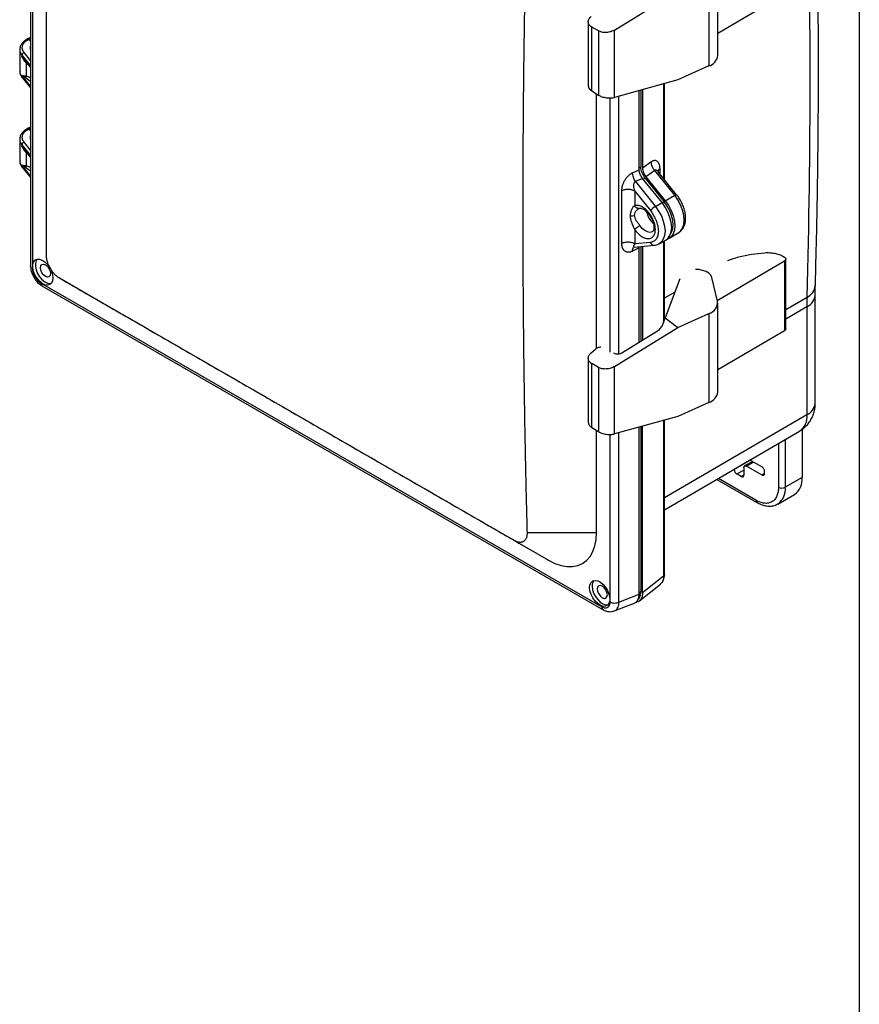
# Model space of a CAD drawing. Header units: inches. Extents: x 1.1 to 48.4, y 1.1 to 37.1.
# Tile 20 of 22: x 36.9 to 48.4, y 13.7 to 27.1. Entities that reach past the tile are written whole.
import ezdxf

# ---------------------------------------------------------------- set-up
doc = ezdxf.new("R2010")
doc.units = ezdxf.units.IN
doc.header["$LTSCALE"] = 4.5
doc.header["$MEASUREMENT"] = 0
doc.layers.add('TEXT', color=140, linetype='Continuous', lineweight=25)

msp = doc.modelspace()

# ---------------------------------------------------------------- linework, layer by layer
for p, q in [((37.062, 34.228), (37.062, 23.748)), ((46.443, 26.622), (46.443, 27.837)), ((46.322, 27.694), (46.322, 26.479)), ((45.034, 26.97), (45.897, 27.504)), ((47.353, 27.458), (46.443, 26.923)), ((44.675, 27.081), (44.675, 26.199)), ((44.815, 26.957), (44.722, 27.01)), ((44.722, 26.138), (44.722, 27.01)), ((44.815, 26.957), (44.815, 26.081)), ((45.034, 26.05), (45.034, 26.97)), ((37.029, 26.842), (37.062, 26.854)), ((37.029, 26.842), (37.062, 26.823)), ((36.915, 26.704), (36.915, 26.403)), ((36.943, 26.626), (36.943, 26.609)), ((36.943, 26.626), (37.062, 26.479)), ((37.062, 26.554), (36.975, 26.663)), ((36.943, 26.609), (37.062, 26.464)), ((36.943, 26.609), (36.984, 26.555)), ((36.982, 26.553), (37.062, 26.456)), ((37.003, 26.521), (37.003, 26.341)), ((37.023, 26.503), (37.003, 26.521)), ((46.322, 26.479), (45.897, 26.289)), ((36.943, 26.333), (36.943, 26.35)), ((37.062, 26.203), (36.943, 26.35)), ((37.062, 26.188), (36.943, 26.333)), ((36.948, 26.32), (37.062, 26.18)), ((37.062, 26.269), (37, 26.313)), ((45.897, 26.289), (45.034, 26.05)), ((45.701, 26.235), (45.701, 24.946)), ((45.716, 24.927), (45.716, 26.239)), ((37.274, 26.188), (37.28, 26.185)), ((44.722, 26.138), (44.815, 26.081)), ((44.787, 22.622), (44.787, 26.098)), ((45.371, 25.062), (45.371, 26.143)), ((45.394, 26.15), (45.394, 25.096)), ((45.417, 26.156), (45.417, 25.083)), ((37.029, 25.617), (37.062, 25.629)), ((37.029, 25.617), (37.062, 25.598)), ((36.915, 25.479), (36.915, 25.179)), ((37.062, 25.33), (36.975, 25.438)), ((36.943, 25.401), (36.943, 25.384)), ((36.943, 25.401), (37.062, 25.254)), ((36.943, 25.384), (37.062, 25.239)), ((36.943, 25.384), (36.984, 25.33)), ((36.982, 25.329), (37.062, 25.231)), ((37.003, 25.296), (37.003, 25.116)), ((37.023, 25.278), (37.003, 25.296)), ((45.531, 25.166), (45.417, 25.083)), ((36.943, 25.108), (36.943, 25.126)), ((37.062, 24.978), (36.943, 25.126)), ((37.062, 24.964), (36.943, 25.108)), ((36.948, 25.095), (37.062, 24.956)), ((37.062, 25.044), (37, 25.088)), ((45.281, 25.021), (45.371, 25.062)), ((45.394, 25.096), (45.371, 25.082)), ((45.583, 25.051), (45.463, 24.964)), ((45.855, 24.713), (45.583, 25.051)), ((45.629, 25.035), (45.626, 25.037)), ((45.882, 24.721), (45.63, 25.035)), ((45.655, 25.003), (45.655, 25.075)), ((37.274, 24.963), (37.28, 24.96)), ((45.417, 24.943), (45.32, 24.9)), ((45.32, 24.9), (45.592, 24.561)), ((45.682, 24.614), (45.417, 24.943)), ((45.425, 24.933), (45.452, 24.948)), ((45.452, 24.948), (45.713, 24.623)), ((45.463, 24.964), (45.724, 24.639)), ((45.133, 24.054), (45.133, 24.774)), ((45.309, 24.77), (45.309, 24.572)), ((45.309, 24.77), (45.523, 24.503)), ((45.592, 24.561), (45.682, 24.614)), ((45.713, 24.623), (45.686, 24.608)), ((45.724, 24.639), (45.855, 24.713)), ((45.363, 24.531), (45.369, 24.535)), ((45.363, 24.531), (45.369, 24.534)), ((45.309, 24.247), (45.309, 24.05)), ((45.782, 24.127), (45.912, 24.206)), ((45.912, 24.206), (45.916, 24.209)), ((45.644, 24.051), (45.734, 24.101)), ((45.701, 24.083), (45.701, 22.969)), ((45.716, 23.017), (45.716, 24.091)), ((45.371, 23.996), (45.281, 23.95)), ((45.304, 24.006), (45.575, 24.031)), ((45.523, 24.069), (45.309, 24.05)), ((45.371, 23.996), (45.373, 24.013)), ((45.371, 22.708), (45.371, 23.996)), ((45.394, 24.014), (45.394, 22.723)), ((45.417, 24.016), (45.417, 22.737)), ((45.644, 24.051), (45.64, 24.049)), ((46.437, 23.278), (47.353, 23.816)), ((47.332, 23.88), (47.352, 23.869)), ((47.353, 23.816), (47.353, 22.862)), ((47.372, 22.889), (47.372, 23.842)), ((37.455, 23.585), (37.927, 23.313)), ((37.456, 23.585), (37.927, 23.313)), ((45.924, 23.574), (45.723, 23.038)), ((46.44, 23.266), (46.364, 23.589)), ((37.201, 23.517), (37.23, 23.5)), ((37.219, 23.475), (44.88, 19.053)), ((37.23, 23.5), (44.831, 19.112)), ((37.927, 23.313), (44.135, 19.729)), ((45.716, 23.305), (45.727, 23.316)), ((45.727, 23.316), (45.855, 23.39)), ((47.372, 23.153), (47.662, 23.322)), ((47.773, 21.872), (47.773, 23.348)), ((46.443, 22.026), (46.443, 23.241)), ((47.66, 23.19), (47.372, 23.022)), ((47.66, 23.19), (47.66, 21.714)), ((45.695, 22.949), (45.723, 23.038)), ((45.723, 23.038), (45.897, 22.909)), ((45.897, 22.909), (46.322, 23.099)), ((46.322, 23.099), (46.322, 21.884)), ((45.034, 22.375), (45.897, 22.909)), ((45.135, 22.563), (45.621, 22.863)), ((47.353, 22.862), (46.443, 22.328)), ((44.715, 22.561), (44.78, 22.617)), ((44.675, 22.486), (44.675, 21.604)), ((45.021, 22.56), (45.03, 22.555)), ((44.815, 22.362), (44.722, 22.415)), ((44.722, 21.542), (44.722, 22.415)), ((44.815, 22.362), (44.815, 21.485)), ((45.034, 21.455), (45.034, 22.375)), ((46.322, 21.884), (45.897, 21.693)), ((45.897, 21.693), (45.034, 21.455)), ((47.66, 21.714), (45.716, 20.582)), ((44.722, 21.542), (44.815, 21.485)), ((45.371, 19.264), (45.371, 21.548)), ((45.394, 21.554), (45.394, 19.295)), ((45.417, 19.282), (45.417, 21.56)), ((45.701, 21.639), (45.701, 19.509)), ((45.716, 19.533), (45.716, 21.643)), ((47.593, 21.515), (47.593, 20.857)), ((44.787, 20.106), (44.787, 21.502)), ((44.974, 19.159), (44.973, 21.447)), ((45.095, 19.156), (45.095, 21.471)), ((45.716, 20.415), (47.561, 21.493)), ((47.272, 21.324), (47.272, 20.725)), ((47.364, 21.378), (47.364, 20.725)), ((46.877, 21.093), (46.667, 20.968)), ((46.799, 20.994), (46.799, 20.891)), ((46.92, 21.077), (46.81, 21.017)), ((46.835, 21.014), (46.933, 21.069)), ((47.047, 20.892), (46.835, 21.014)), ((46.884, 21.097), (47.047, 21.003)), ((46.965, 20.548), (46.451, 20.844)), ((46.667, 20.968), (46.667, 20.971)), ((46.702, 20.907), (46.799, 20.96)), ((46.764, 20.871), (46.702, 20.907)), ((46.799, 20.891), (46.764, 20.871)), ((47.082, 20.911), (47.047, 20.892)), ((47.082, 20.912), (47.082, 20.942)), ((47.593, 20.857), (47.364, 20.725)), ((46.432, 20.833), (46.978, 20.518)), ((47.261, 20.496), (47.489, 20.628)), ((43.844, 20.106), (44.787, 20.106)), ((43.664, 20.001), (43.728, 19.964)), ((43.728, 19.964), (44.108, 19.744)), ((44.108, 19.744), (44.135, 19.729)), ((45.701, 19.509), (45.417, 19.282)), ((45.376, 19.175), (45.662, 19.403)), ((45.095, 19.156), (45.371, 19.264)), ((45.394, 19.295), (45.371, 19.281)), ((44.861, 19.094), (44.831, 19.112)), ((45.03, 19.036), (45.308, 19.144))]:
    msp.add_line(p, q)
at = {"flags": 128}
for points in [[(45.095, 22.548), (45.095, 24.627), (45.095, 26.067)], [(45.734, 24.101), (45.763, 24.123), (45.791, 24.162), (45.808, 24.213), (45.814, 24.273), (45.808, 24.34), (45.791, 24.411), (45.763, 24.482), (45.726, 24.551), (45.682, 24.614)], [(45.802, 24.189), (45.813, 24.209), (45.829, 24.255), (45.834, 24.31), (45.829, 24.372), (45.813, 24.436), (45.788, 24.502), (45.754, 24.565), (45.713, 24.623)], [(45.724, 24.639), (45.769, 24.576), (45.806, 24.507), (45.834, 24.435), (45.851, 24.364), (45.857, 24.297), (45.851, 24.237), (45.834, 24.186), (45.806, 24.147), (45.769, 24.12), (45.754, 24.115)], [(45.855, 24.713), (45.863, 24.718), (45.87, 24.721), (45.876, 24.722), (45.88, 24.722), (45.882, 24.721)], [(45.916, 24.209), (45.936, 24.225), (45.964, 24.264), (45.981, 24.315), (45.986, 24.375), (45.981, 24.441), (45.964, 24.511), (45.936, 24.582), (45.899, 24.65), (45.855, 24.713)], [(45.592, 24.561), (45.636, 24.498), (45.673, 24.43), (45.7, 24.359), (45.717, 24.289), (45.723, 24.223), (45.717, 24.163), (45.7, 24.112), (45.673, 24.073), (45.644, 24.051)], [(45.555, 24.216), (45.546, 24.212), (45.517, 24.205), (45.482, 24.212), (45.447, 24.231), (45.411, 24.26), (45.38, 24.299)], [(37.368, 23.584), (37.363, 23.544), (37.348, 23.513), (37.324, 23.493), (37.294, 23.486), (37.258, 23.492), (37.221, 23.51), (37.184, 23.54), (37.151, 23.58), (37.123, 23.625), (37.104, 23.673), (37.094, 23.721), (37.094, 23.764), (37.104, 23.8), (37.123, 23.826), (37.151, 23.84), (37.184, 23.84), (37.221, 23.828), (37.258, 23.803), (37.294, 23.769), (37.324, 23.726), (37.348, 23.679), (37.363, 23.63), (37.368, 23.584)], [(37.152, 23.84), (37.139, 23.821), (37.129, 23.785), (37.129, 23.741), (37.139, 23.694), (37.159, 23.645), (37.186, 23.6), (37.219, 23.561), (37.256, 23.531), (37.294, 23.512), (37.329, 23.506), (37.344, 23.508)], [(37.197, 23.724), (37.202, 23.751), (37.217, 23.769), (37.239, 23.773), (37.266, 23.764), (37.292, 23.743), (37.314, 23.712), (37.329, 23.678), (37.335, 23.644), (37.329, 23.617), (37.314, 23.6), (37.292, 23.595), (37.266, 23.605), (37.239, 23.626), (37.217, 23.656), (37.202, 23.69), (37.197, 23.724)], [(46.364, 23.589), (46.349, 23.62), (46.322, 23.648), (46.283, 23.671), (46.236, 23.687), (46.183, 23.697), (46.138, 23.698)], [(44.135, 19.729), (44.22, 19.686), (44.304, 19.657), (44.385, 19.642), (44.461, 19.641), (44.532, 19.655), (44.596, 19.683), (44.653, 19.725), (44.7, 19.779), (44.738, 19.846), (44.765, 19.924), (44.782, 20.011), (44.787, 20.106)], [(44.694, 19.355), (44.699, 19.395), (44.714, 19.426), (44.738, 19.446), (44.768, 19.454), (44.804, 19.448), (44.841, 19.429), (44.878, 19.399), (44.911, 19.36), (44.939, 19.314), (44.958, 19.266), (44.968, 19.218), (44.968, 19.175), (44.958, 19.139), (44.939, 19.113), (44.911, 19.1), (44.878, 19.099), (44.841, 19.111), (44.804, 19.136), (44.768, 19.171), (44.738, 19.214), (44.714, 19.261), (44.699, 19.309), (44.694, 19.355)], [(44.729, 19.376), (44.734, 19.33), (44.749, 19.281), (44.773, 19.234), (44.804, 19.191), (44.839, 19.156), (44.876, 19.132), (44.913, 19.119), (44.945, 19.12)], [(44.798, 19.336), (44.803, 19.302), (44.818, 19.268), (44.841, 19.238), (44.867, 19.216), (44.893, 19.207), (44.916, 19.212), (44.931, 19.229), (44.936, 19.256), (44.931, 19.29), (44.916, 19.324), (44.893, 19.354), (44.867, 19.376), (44.841, 19.385), (44.818, 19.38), (44.803, 19.363), (44.798, 19.336)]]:
    msp.add_lwpolyline(points, dxfattribs=at)
for centre, radius, start, end in [((-58.373, 26.318), 106.077, 358.38167, 1.61833), ((46.275, 26.641), 0.169, 286.0499, 353.3005), ((45.747, 24.54), 0.28, 190.7601, 229.0224), ((45.717, 24.347), 0.248, 120.3191, 141.2313), ((45.575, 24.085), 0.0539, 196.9297, 270.1783), ((47.578, 23.502), 0.198, 295.1006, 353.6881), ((46.281, 23.253), 0.159, 284.7813, 4.6772), ((47.579, 23.368), 0.195, 294.6299, 354.3457), ((52.275, 23.19), 4.615, 178.3617, 180.0068), ((46.275, 22.046), 0.169, 286.0499, 353.3005), ((47.579, 21.892), 0.195, 294.6261, 354.3891), ((47.427, 21.686), 0.235, 304.6729, 6.8759), ((47.35, 20.829), 0.245, 304.7789, 6.5333), ((47.121, 20.698), 0.245, 305.2466, 6.4887), ((47.318, 20.814), 0.0999, 242.6097, 297.3903), ((46.998, 20.545), 0.0329, 174.4613, 233.37), ((44.835, 19.384), 0.106, 140.1455, 184.4698)]:
    msp.add_arc(centre, radius, start, end)
for points, knots in [([(37.088, 34.191), (37.088, 34.189), (37.088, 34.184), (37.088, 34.175), (37.089, 34.167), (37.089, 34.159), (37.089, 34.15), (37.089, 34.136), (37.089, 34.118), (37.089, 34.091), (37.089, 34.057), (37.089, 34.002), (37.089, 33.934), (37.089, 33.825), (37.089, 33.689), (37.089, 33.362), (37.089, 32.654), (37.089, 31.129), (37.089, 28.951), (37.089, 26.772), (37.089, 25.248), (37.089, 24.54), (37.089, 24.213), (37.089, 24.077), (37.089, 23.968), (37.089, 23.9), (37.089, 23.845), (37.089, 23.811), (37.089, 23.784), (37.089, 23.765), (37.089, 23.752), (37.089, 23.743), (37.089, 23.735), (37.088, 23.727), (37.088, 23.719), (37.088, 23.714), (37.088, 23.712)], [0, 0, 0, 0, 0.000594, 0.001405, 0.002395, 0.003006, 0.003569, 0.00498, 0.006929, 0.008878, 0.012775, 0.016673, 0.024469, 0.032264, 0.047855, 0.063447, 0.125811, 0.25054, 0.499997, 0.749455, 0.874184, 0.936548, 0.952139, 0.96773, 0.975526, 0.983321, 0.987219, 0.991117, 0.993066, 0.995015, 0.99642, 0.996987, 0.997592, 0.998589, 0.999402, 1, 1, 1, 1]), ([(37.274, 32.7), (37.274, 32.624), (37.274, 32.474), (37.274, 32.249), (37.274, 32.026), (37.274, 31.805), (37.274, 31.565), (37.274, 31.307), (37.274, 30.936), (37.274, 30.474), (37.274, 29.92), (37.274, 29.368), (37.274, 28.816), (37.274, 28.265), (37.274, 27.716), (37.274, 27.167), (37.274, 26.62), (37.274, 26.073), (37.274, 25.619), (37.274, 25.256), (37.274, 24.895), (37.274, 24.442), (37.274, 24.08), (37.274, 23.898)], [0, 0, 0, 0, 0.025366, 0.050533, 0.075518, 0.100338, 0.125013, 0.156373, 0.187515, 0.250014, 0.312512, 0.375009, 0.437505, 0.5, 0.562495, 0.624991, 0.687488, 0.749986, 0.812485, 0.843625, 0.874987, 0.936952, 1, 1, 1, 1]), ([(47.775, 23.48), (47.783, 23.776), (47.799, 24.389), (47.813, 25.327), (47.819, 26.291), (47.816, 27.26), (47.804, 28.234), (47.79, 28.972), (47.777, 29.387), (47.774, 29.473)], [0, 0, 0, 0, 0.150419, 0.311828, 0.473237, 0.634645, 0.796052, 0.957458, 1, 1, 1, 1]), ([(43.844, 20.106), (43.842, 20.188), (43.838, 20.347), (43.832, 20.579), (43.827, 20.799), (43.823, 21.007), (43.816, 21.343), (43.808, 21.774), (43.8, 22.324), (43.794, 22.856), (43.79, 23.315), (43.788, 23.681), (43.787, 23.911), (43.787, 24.094), (43.786, 24.209), (43.786, 24.3), (43.786, 24.358), (43.786, 24.403), (43.786, 24.432), (43.786, 24.455), (43.786, 24.472), (43.786, 24.486), (43.786, 24.498), (43.786, 24.507), (43.786, 24.515), (43.786, 24.527), (43.786, 24.541), (43.786, 24.558), (43.786, 24.581), (43.786, 24.61), (43.786, 24.656), (43.786, 24.713), (43.786, 24.805), (43.787, 24.919), (43.787, 25.103), (43.788, 25.332), (43.79, 25.698), (43.794, 26.157), (43.8, 26.689), (43.808, 27.239), (43.817, 27.716), (43.826, 28.151), (43.834, 28.517), (43.84, 28.773), (43.844, 28.907)], [0, 0, 0, 0, 0.027855, 0.054283, 0.079283, 0.102855, 0.125001, 0.193725, 0.250001, 0.3125, 0.375, 0.40625, 0.4375, 0.453125, 0.46875, 0.476563, 0.484375, 0.488281, 0.492188, 0.494141, 0.496094, 0.498047, 0.499023, 0.5, 0.500977, 0.501953, 0.503906, 0.505859, 0.507812, 0.511719, 0.515625, 0.523437, 0.53125, 0.546875, 0.5625, 0.59375, 0.625, 0.6875, 0.749999, 0.806274, 0.874999, 0.912701, 0.954368, 1, 1, 1, 1]), ([(44.722, 27.01), (44.709, 27.017), (44.698, 27.027), (44.681, 27.05), (44.676, 27.063), (44.675, 27.091), (44.678, 27.106), (44.693, 27.133), (44.703, 27.145), (44.715, 27.156)], [0, 0, 0, 0, 0.25, 0.25, 0.5, 0.5, 0.75, 0.75, 1, 1, 1, 1]), ([(45.034, 26.97), (45.02, 26.962), (45.002, 26.953), (44.964, 26.941), (44.943, 26.937), (44.901, 26.935), (44.88, 26.936), (44.844, 26.944), (44.828, 26.95), (44.815, 26.957)], [0, 0, 0, 0, 0.25, 0.25, 0.5, 0.5, 0.75, 0.75, 1, 1, 1, 1]), ([(37.013, 26.845), (36.998, 26.835), (36.968, 26.815), (36.937, 26.778), (36.918, 26.741), (36.917, 26.715), (36.916, 26.704)], [0, 0, 0, 0, 0.260912, 0.525245, 0.792081, 1, 1, 1, 1]), ([(36.975, 26.663), (36.963, 26.677), (36.955, 26.693), (36.948, 26.725), (36.949, 26.741), (36.959, 26.773), (36.967, 26.788), (36.993, 26.817), (37.009, 26.831), (37.029, 26.842)], [0, 0, 0, 0, 0.25, 0.25, 0.5, 0.5, 0.75, 0.75, 1, 1, 1, 1]), ([(37.062, 26.866), (37.059, 26.865), (37.039, 26.859), (37.022, 26.85), (37.007, 26.842)], [0, 0, 0, 0, 0.104498, 1, 1, 1, 1]), ([(37.029, 26.842), (37.026, 26.843), (37.02, 26.846), (37.014, 26.846), (37.012, 26.844), (37.012, 26.844)], [0, 0, 0, 0, 0.437034, 0.904015, 1, 1, 1, 1]), ([(36.918, 26.722), (36.917, 26.72), (36.914, 26.713), (36.916, 26.706), (36.917, 26.701)], [0, 0, 0, 0, 0.290681, 1, 1, 1, 1]), ([(36.917, 26.701), (36.917, 26.69), (36.917, 26.664), (36.934, 26.64), (36.943, 26.626)], [0, 0, 0, 0, 0.418324, 1, 1, 1, 1]), ([(36.975, 26.663), (36.967, 26.661), (36.958, 26.655), (36.947, 26.642), (36.944, 26.633), (36.943, 26.626)], [0, 0, 0, 0, 0.5, 0.5, 1, 1, 1, 1]), ([(37.062, 26.754), (37.059, 26.746), (37.053, 26.732), (37.056, 26.715), (37.06, 26.707), (37.062, 26.705)], [0, 0, 0, 0, 0.475949, 0.874786, 1, 1, 1, 1]), ([(37.003, 26.521), (37.001, 26.523), (36.997, 26.527), (36.991, 26.534), (36.985, 26.541), (36.978, 26.549), (36.972, 26.557), (36.965, 26.569), (36.954, 26.586), (36.948, 26.6), (36.943, 26.609)], [0, 0, 0, 0, 0.079319, 0.163194, 0.251644, 0.344686, 0.442334, 0.544601, 0.733694, 1, 1, 1, 1]), ([(37.003, 26.521), (37.003, 26.522), (37.004, 26.525), (37.004, 26.526), (37.004, 26.527)], [0, 0, 0, 0, 0.606603, 1, 1, 1, 1]), ([(36.915, 26.409), (36.916, 26.392), (36.919, 26.36), (36.94, 26.332), (36.95, 26.317)], [0, 0, 0, 0, 0.503608, 1, 1, 1, 1]), ([(36.919, 26.406), (36.918, 26.398), (36.915, 26.373), (36.932, 26.349), (36.943, 26.333)], [0, 0, 0, 0, 0.327237, 1, 1, 1, 1]), ([(36.943, 26.35), (36.945, 26.35), (36.948, 26.349), (36.952, 26.348), (36.956, 26.348), (36.96, 26.347), (36.963, 26.346), (36.969, 26.345), (36.978, 26.344), (36.99, 26.342), (36.998, 26.341), (37.003, 26.341)], [0, 0, 0, 0, 0.096173, 0.18388, 0.263123, 0.333901, 0.396215, 0.450065, 0.652346, 0.835615, 1, 1, 1, 1]), ([(37, 26.313), (36.998, 26.314), (36.992, 26.317), (36.984, 26.322), (36.975, 26.328), (36.966, 26.334), (36.955, 26.341), (36.948, 26.347), (36.943, 26.35)], [0, 0, 0, 0, 0.120172, 0.251733, 0.394689, 0.549042, 0.736262, 1, 1, 1, 1]), ([(36.949, 26.32), (36.948, 26.321), (36.944, 26.324), (36.944, 26.329), (36.943, 26.333)], [0, 0, 0, 0, 0.282934, 1, 1, 1, 1]), ([(37, 26.313), (37.002, 26.317), (37.003, 26.322), (37.004, 26.332), (37.004, 26.336), (37.003, 26.341)], [0, 0, 0, 0, 0.5, 0.5, 1, 1, 1, 1]), ([(37.003, 26.341), (37.018, 26.337), (37.037, 26.332), (37.057, 26.322), (37.062, 26.319)], [0, 0, 0, 0, 0.784828, 1, 1, 1, 1]), ([(44.679, 26.199), (44.678, 26.196), (44.674, 26.184), (44.69, 26.162), (44.712, 26.146), (44.722, 26.138)], [0, 0, 0, 0, 0.161785, 0.595765, 1, 1, 1, 1]), ([(44.815, 26.081), (44.828, 26.073), (44.844, 26.065), (44.88, 26.053), (44.901, 26.048), (44.943, 26.042), (44.964, 26.041), (45.002, 26.043), (45.02, 26.046), (45.034, 26.05)], [0, 0, 0, 0, 0.25, 0.25, 0.5, 0.5, 0.75, 0.75, 1, 1, 1, 1]), ([(44.973, 22.572), (44.973, 23.181), (44.973, 24.338), (44.973, 25.495), (44.973, 26.043)], [0, 0, 0, 0, 0.526479, 1, 1, 1, 1]), ([(37.013, 25.62), (36.998, 25.61), (36.968, 25.591), (36.937, 25.553), (36.918, 25.516), (36.917, 25.49), (36.916, 25.479)], [0, 0, 0, 0, 0.260912, 0.525245, 0.792081, 1, 1, 1, 1]), ([(36.975, 25.438), (36.963, 25.453), (36.955, 25.468), (36.948, 25.5), (36.949, 25.516), (36.959, 25.548), (36.967, 25.564), (36.993, 25.592), (37.009, 25.606), (37.029, 25.617)], [0, 0, 0, 0, 0.25, 0.25, 0.5, 0.5, 0.75, 0.75, 1, 1, 1, 1]), ([(37.062, 25.641), (37.059, 25.64), (37.039, 25.634), (37.022, 25.625), (37.007, 25.617)], [0, 0, 0, 0, 0.1044983, 1, 1, 1, 1]), ([(37.029, 25.617), (37.026, 25.618), (37.02, 25.621), (37.014, 25.621), (37.012, 25.619), (37.012, 25.619)], [0, 0, 0, 0, 0.437034, 0.904015, 1, 1, 1, 1]), ([(36.918, 25.497), (36.917, 25.495), (36.914, 25.488), (36.916, 25.481), (36.917, 25.476)], [0, 0, 0, 0, 0.290681, 1, 1, 1, 1]), ([(36.917, 25.476), (36.917, 25.465), (36.917, 25.439), (36.934, 25.415), (36.943, 25.401)], [0, 0, 0, 0, 0.418324, 1, 1, 1, 1]), ([(36.975, 25.438), (36.967, 25.436), (36.958, 25.43), (36.947, 25.417), (36.944, 25.409), (36.943, 25.401)], [0, 0, 0, 0, 0.5, 0.5, 1, 1, 1, 1]), ([(37.062, 25.529), (37.059, 25.521), (37.053, 25.507), (37.056, 25.491), (37.06, 25.482), (37.062, 25.481)], [0, 0, 0, 0, 0.475949, 0.874786, 1, 1, 1, 1]), ([(37.003, 25.296), (37.001, 25.298), (36.997, 25.302), (36.991, 25.309), (36.985, 25.316), (36.978, 25.324), (36.972, 25.333), (36.965, 25.344), (36.954, 25.361), (36.948, 25.376), (36.943, 25.384)], [0, 0, 0, 0, 0.0793271, 0.1632065, 0.2516578, 0.344698, 0.4423415, 0.5446009, 0.7336938, 1, 1, 1, 1]), ([(37.003, 25.296), (37.003, 25.297), (37.004, 25.3), (37.004, 25.302), (37.004, 25.302)], [0, 0, 0, 0, 0.606603, 1, 1, 1, 1]), ([(36.915, 25.184), (36.916, 25.167), (36.919, 25.135), (36.94, 25.107), (36.95, 25.093)], [0, 0, 0, 0, 0.5036098, 1, 1, 1, 1]), ([(36.919, 25.182), (36.918, 25.173), (36.915, 25.148), (36.932, 25.124), (36.943, 25.108)], [0, 0, 0, 0, 0.327237, 1, 1, 1, 1]), ([(45.655, 25.075), (45.655, 25.078), (45.655, 25.083), (45.654, 25.091), (45.654, 25.099), (45.653, 25.107), (45.651, 25.118), (45.648, 25.131), (45.641, 25.149), (45.63, 25.168), (45.613, 25.182), (45.594, 25.188), (45.577, 25.187), (45.563, 25.183), (45.554, 25.18), (45.545, 25.175), (45.538, 25.171), (45.533, 25.168), (45.531, 25.166)], [0, 0, 0, 0, 0.030851, 0.061966, 0.093354, 0.125026, 0.157, 0.234497, 0.302996, 0.440339, 0.565508, 0.682294, 0.792804, 0.845842, 0.896556, 0.930208, 0.964696, 1, 1, 1, 1]), ([(45.531, 25.166), (45.531, 25.157), (45.533, 25.147), (45.538, 25.126), (45.542, 25.116), (45.551, 25.095), (45.557, 25.085), (45.569, 25.067), (45.576, 25.059), (45.583, 25.051)], [0, 0, 0, 0, 0.25, 0.25, 0.5, 0.5, 0.75, 0.75, 1, 1, 1, 1]), ([(36.943, 25.126), (36.945, 25.125), (36.948, 25.125), (36.952, 25.124), (36.956, 25.123), (36.96, 25.122), (36.963, 25.122), (36.969, 25.121), (36.978, 25.119), (36.99, 25.118), (36.998, 25.116), (37.003, 25.116)], [0, 0, 0, 0, 0.096173, 0.18388, 0.263123, 0.333901, 0.396215, 0.450065, 0.652346, 0.835615, 1, 1, 1, 1]), ([(37, 25.088), (36.998, 25.089), (36.992, 25.093), (36.984, 25.098), (36.975, 25.103), (36.966, 25.109), (36.955, 25.116), (36.948, 25.122), (36.943, 25.126)], [0, 0, 0, 0, 0.120172, 0.251733, 0.394689, 0.549042, 0.736262, 1, 1, 1, 1]), ([(36.949, 25.095), (36.948, 25.096), (36.944, 25.099), (36.944, 25.105), (36.943, 25.108)], [0, 0, 0, 0, 0.282934, 1, 1, 1, 1]), ([(37, 25.088), (37.002, 25.092), (37.003, 25.097), (37.004, 25.107), (37.004, 25.112), (37.003, 25.116)], [0, 0, 0, 0, 0.5, 0.5, 1, 1, 1, 1]), ([(37.003, 25.116), (37.018, 25.112), (37.037, 25.107), (37.057, 25.097), (37.062, 25.095)], [0, 0, 0, 0, 0.784828, 1, 1, 1, 1]), ([(45.133, 24.774), (45.133, 24.777), (45.133, 24.782), (45.134, 24.791), (45.135, 24.799), (45.136, 24.807), (45.137, 24.816), (45.138, 24.824), (45.14, 24.832), (45.142, 24.841), (45.145, 24.85), (45.151, 24.868), (45.162, 24.896), (45.182, 24.932), (45.201, 24.958), (45.218, 24.976), (45.23, 24.988), (45.243, 24.998), (45.255, 25.007), (45.268, 25.015), (45.276, 25.019), (45.281, 25.021)], [0, 0, 0, 0, 0.030858, 0.061421, 0.091734, 0.121842, 0.151791, 0.181628, 0.211401, 0.241158, 0.270946, 0.300814, 0.434172, 0.563426, 0.681709, 0.737058, 0.791972, 0.844154, 0.896659, 0.94822, 1, 1, 1, 1]), ([(45.32, 24.9), (45.314, 24.908), (45.309, 24.917), (45.299, 24.937), (45.295, 24.947), (45.287, 24.969), (45.285, 24.98), (45.281, 25.002), (45.28, 25.012), (45.281, 25.021)], [0, 0, 0, 0, 0.25, 0.25, 0.5, 0.5, 0.75, 0.75, 1, 1, 1, 1]), ([(45.417, 24.943), (45.415, 24.945), (45.412, 24.949), (45.408, 24.955), (45.405, 24.96), (45.401, 24.966), (45.398, 24.971), (45.395, 24.977), (45.392, 24.982), (45.389, 24.987), (45.387, 24.992), (45.385, 24.997), (45.382, 25.005), (45.378, 25.015), (45.375, 25.028), (45.372, 25.04), (45.371, 25.051), (45.371, 25.059), (45.371, 25.062)], [0, 0, 0, 0, 0.053013, 0.104524, 0.154535, 0.203044, 0.250053, 0.295561, 0.339569, 0.382076, 0.423082, 0.462589, 0.500595, 0.605302, 0.707589, 0.807464, 0.904932, 1, 1, 1, 1]), ([(45.452, 24.948), (45.434, 24.97), (45.42, 24.995), (45.4, 25.047), (45.394, 25.073), (45.394, 25.096)], [0, 0, 0, 0, 0.5, 0.5, 1, 1, 1, 1]), ([(45.417, 25.083), (45.417, 25.074), (45.418, 25.064), (45.422, 25.044), (45.425, 25.033), (45.433, 25.012), (45.438, 25.002), (45.45, 24.982), (45.456, 24.973), (45.463, 24.964)], [0, 0, 0, 0, 0.25, 0.25, 0.5, 0.5, 0.75, 0.75, 1, 1, 1, 1]), ([(45.629, 25.034), (45.625, 25.039), (45.618, 25.048), (45.607, 25.056), (45.598, 25.058), (45.589, 25.057), (45.585, 25.053), (45.583, 25.051)], [0, 0, 0, 0, 0.297109, 0.509472, 0.689421, 0.845371, 1, 1, 1, 1]), ([(45.655, 25.075), (45.645, 25.067), (45.63, 25.056), (45.628, 25.041), (45.627, 25.036)], [0, 0, 0, 0, 0.647093, 1, 1, 1, 1]), ([(45.32, 24.9), (45.319, 24.899), (45.317, 24.899), (45.314, 24.897), (45.311, 24.896), (45.308, 24.893), (45.306, 24.891), (45.301, 24.886), (45.297, 24.876), (45.293, 24.861), (45.292, 24.842), (45.294, 24.825), (45.297, 24.81), (45.3, 24.798), (45.304, 24.784), (45.307, 24.775), (45.309, 24.77)], [0, 0, 0, 0, 0.0260745, 0.0517077, 0.0771469, 0.1026449, 0.1284527, 0.1548127, 0.244663, 0.3503857, 0.4769216, 0.6306771, 0.7080527, 0.7932332, 0.8881903, 1, 1, 1, 1]), ([(45.309, 24.77), (45.297, 24.776), (45.284, 24.782), (45.255, 24.789), (45.239, 24.791), (45.206, 24.792), (45.19, 24.791), (45.16, 24.785), (45.146, 24.78), (45.133, 24.774)], [0, 0, 0, 0, 0.25, 0.25, 0.5, 0.5, 0.75, 0.75, 1, 1, 1, 1]), ([(46.005, 24.401), (46.004, 24.412), (46.003, 24.442), (45.994, 24.495), (45.975, 24.559), (45.948, 24.62), (45.917, 24.676), (45.892, 24.707), (45.881, 24.72)], [0, 0, 0, 0, 0.102501, 0.291415, 0.479672, 0.667235, 0.854498, 1, 1, 1, 1]), ([(45.309, 24.572), (45.301, 24.566), (45.293, 24.558), (45.279, 24.539), (45.272, 24.528), (45.261, 24.503), (45.256, 24.489), (45.25, 24.46), (45.248, 24.445), (45.248, 24.429)], [0, 0, 0, 0, 0.25, 0.25, 0.5, 0.5, 0.75, 0.75, 1, 1, 1, 1]), ([(45.308, 24.438), (45.31, 24.452), (45.313, 24.479), (45.332, 24.504), (45.347, 24.52), (45.356, 24.527), (45.362, 24.53), (45.363, 24.531)], [0, 0, 0, 0, 0.3628178, 0.6786233, 0.7888223, 0.9564127, 1, 1, 1, 1]), ([(45.309, 24.247), (45.319, 24.232), (45.332, 24.216), (45.359, 24.187), (45.375, 24.173), (45.408, 24.148), (45.425, 24.138), (45.461, 24.124), (45.478, 24.121), (45.511, 24.121), (45.525, 24.125), (45.551, 24.139), (45.561, 24.149), (45.577, 24.173), (45.583, 24.187), (45.59, 24.216), (45.591, 24.232), (45.591, 24.262), (45.59, 24.279), (45.583, 24.316), (45.577, 24.336), (45.561, 24.379), (45.551, 24.401), (45.525, 24.444), (45.511, 24.465), (45.478, 24.503), (45.461, 24.52), (45.425, 24.547), (45.408, 24.557), (45.375, 24.571), (45.359, 24.574), (45.332, 24.577), (45.319, 24.575), (45.309, 24.572)], [0, 0, 0, 0, 0.0625, 0.0625, 0.125, 0.125, 0.1875, 0.1875, 0.25, 0.25, 0.3125, 0.3125, 0.375, 0.375, 0.4375, 0.4375, 0.5, 0.5, 0.5625, 0.5625, 0.625, 0.625, 0.6875, 0.6875, 0.75, 0.75, 0.8125, 0.8125, 0.875, 0.875, 0.9375, 0.9375, 1, 1, 1, 1]), ([(45.368, 24.536), (45.366, 24.535), (45.357, 24.533), (45.34, 24.538), (45.321, 24.551), (45.313, 24.565), (45.309, 24.572)], [0, 0, 0, 0, 0.101226, 0.408099, 0.714973, 1, 1, 1, 1]), ([(45.373, 24.536), (45.376, 24.537), (45.382, 24.538), (45.402, 24.535), (45.42, 24.527), (45.428, 24.522)], [0, 0, 0, 0, 0.327401, 0.6592455, 1, 1, 1, 1]), ([(45.428, 24.522), (45.434, 24.519), (45.448, 24.51), (45.475, 24.487), (45.505, 24.453), (45.531, 24.413), (45.552, 24.37), (45.566, 24.326), (45.573, 24.286), (45.572, 24.253), (45.566, 24.23), (45.559, 24.22), (45.556, 24.217), (45.554, 24.217)], [0, 0, 0, 0, 0.050221, 0.147274, 0.246051, 0.346242, 0.446986, 0.547162, 0.645718, 0.742035, 0.836602, 0.932188, 1, 1, 1, 1]), ([(45.523, 24.503), (45.537, 24.486), (45.551, 24.467), (45.576, 24.424), (45.588, 24.401), (45.609, 24.351), (45.617, 24.325), (45.629, 24.273), (45.632, 24.247), (45.632, 24.199), (45.629, 24.177), (45.617, 24.138), (45.609, 24.122), (45.588, 24.096), (45.576, 24.087), (45.551, 24.074), (45.537, 24.07), (45.523, 24.069)], [0, 0, 0, 0, 0.125, 0.125, 0.25, 0.25, 0.375, 0.375, 0.5, 0.5, 0.625, 0.625, 0.75, 0.75, 0.875, 0.875, 1, 1, 1, 1]), ([(45.308, 24.438), (45.301, 24.434), (45.291, 24.431), (45.27, 24.428), (45.259, 24.428), (45.248, 24.429)], [0, 0, 0, 0, 0.5, 0.5, 1, 1, 1, 1]), ([(45.248, 24.429), (45.248, 24.426), (45.248, 24.42), (45.249, 24.411), (45.25, 24.401), (45.252, 24.391), (45.254, 24.377), (45.26, 24.357), (45.268, 24.334), (45.277, 24.31), (45.287, 24.29), (45.296, 24.271), (45.303, 24.258), (45.307, 24.25), (45.309, 24.247)], [0, 0, 0, 0, 0.051462, 0.104453, 0.158912, 0.21473, 0.271739, 0.403104, 0.547933, 0.653306, 0.79103, 0.881851, 0.951219, 1, 1, 1, 1]), ([(45.38, 24.299), (45.372, 24.311), (45.362, 24.323), (45.345, 24.347), (45.337, 24.358), (45.323, 24.381), (45.318, 24.392), (45.31, 24.415), (45.308, 24.427), (45.308, 24.438)], [0, 0, 0, 0, 0.25, 0.25, 0.5, 0.5, 0.75, 0.75, 1, 1, 1, 1]), ([(45.917, 24.211), (45.925, 24.216), (45.946, 24.23), (45.971, 24.263), (45.992, 24.306), (46.003, 24.353), (46.004, 24.386), (46.005, 24.401)], [0, 0, 0, 0, 0.1448367, 0.3610526, 0.5809374, 0.8106973, 1, 1, 1, 1]), ([(45.309, 24.247), (45.312, 24.25), (45.316, 24.254), (45.327, 24.263), (45.334, 24.268), (45.347, 24.278), (45.355, 24.283), (45.368, 24.292), (45.375, 24.296), (45.38, 24.299)], [0, 0, 0, 0, 0.25, 0.25, 0.5, 0.5, 0.75, 0.75, 1, 1, 1, 1]), ([(45.309, 24.05), (45.298, 24.056), (45.286, 24.061), (45.256, 24.069), (45.239, 24.071), (45.206, 24.072), (45.189, 24.07), (45.158, 24.064), (45.145, 24.059), (45.133, 24.054)], [0, 0, 0, 0, 0.25, 0.25, 0.5, 0.5, 0.75, 0.75, 1, 1, 1, 1]), ([(45.281, 23.95), (45.278, 23.948), (45.274, 23.946), (45.268, 23.943), (45.261, 23.941), (45.255, 23.939), (45.249, 23.937), (45.243, 23.936), (45.236, 23.935), (45.228, 23.934), (45.218, 23.934), (45.206, 23.935), (45.194, 23.939), (45.179, 23.946), (45.162, 23.959), (45.149, 23.979), (45.142, 23.996), (45.138, 24.009), (45.135, 24.023), (45.134, 24.038), (45.133, 24.049), (45.133, 24.054)], [0, 0, 0, 0, 0.026124, 0.052083, 0.077944, 0.103769, 0.129626, 0.155578, 0.181689, 0.208024, 0.262699, 0.318309, 0.377144, 0.436739, 0.565748, 0.699393, 0.758929, 0.818376, 0.87812, 0.938539, 1, 1, 1, 1]), ([(45.281, 23.95), (45.281, 23.958), (45.282, 23.976), (45.289, 23.995), (45.298, 24.003), (45.302, 24.006)], [0, 0, 0, 0, 0.3383465, 0.6766931, 1, 1, 1, 1]), ([(45.309, 24.05), (45.303, 24.041), (45.294, 24.026), (45.291, 24.012), (45.297, 24.007), (45.301, 24.006), (45.304, 24.006), (45.304, 24.006)], [0, 0, 0, 0, 0.43448, 0.7641, 0.888813, 0.994848, 1, 1, 1, 1]), ([(45.3, 24.006), (45.3, 24.006), (45.299, 24.005), (45.301, 24.006), (45.303, 24.006)], [0, 0, 0, 0, 0.079035, 1, 1, 1, 1]), ([(45.575, 24.032), (45.585, 24.033), (45.607, 24.034), (45.627, 24.044), (45.638, 24.049)], [0, 0, 0, 0, 0.46287, 1, 1, 1, 1]), ([(37.274, 23.898), (37.274, 23.896), (37.275, 23.89), (37.275, 23.882), (37.276, 23.873), (37.277, 23.865), (37.279, 23.851), (37.282, 23.833), (37.288, 23.811), (37.296, 23.788), (37.308, 23.757), (37.327, 23.72), (37.35, 23.684), (37.371, 23.659), (37.387, 23.64), (37.403, 23.624), (37.419, 23.61), (37.432, 23.6), (37.444, 23.592), (37.452, 23.587), (37.456, 23.585)], [0, 0, 0, 0, 0.025052, 0.050052, 0.075035, 0.100042, 0.125108, 0.187744, 0.25043, 0.312686, 0.375023, 0.499971, 0.624824, 0.687158, 0.749494, 0.812168, 0.874808, 0.916605, 0.958274, 1, 1, 1, 1]), ([(46.577, 23.822), (46.627, 23.84), (46.73, 23.876), (46.903, 23.911), (47.025, 23.923), (47.086, 23.928)], [0, 0, 0, 0, 0.3220662, 0.661033, 1, 1, 1, 1]), ([(47.086, 23.928), (47.097, 23.929), (47.108, 23.93), (47.131, 23.93), (47.142, 23.929), (47.176, 23.927), (47.198, 23.925), (47.24, 23.916), (47.261, 23.911), (47.289, 23.901), (47.298, 23.897), (47.312, 23.891), (47.316, 23.889), (47.324, 23.885), (47.328, 23.882), (47.332, 23.88)], [0, 0, 0, 0, 0.125, 0.125, 0.25, 0.25, 0.5, 0.5, 0.75, 0.75, 0.875, 0.875, 0.9375, 0.9375, 1, 1, 1, 1]), ([(47.352, 23.869), (47.355, 23.867), (47.358, 23.865), (47.363, 23.861), (47.365, 23.859), (47.37, 23.852), (47.371, 23.847), (47.372, 23.838), (47.37, 23.833), (47.365, 23.826), (47.363, 23.824), (47.36, 23.821), (47.358, 23.82), (47.356, 23.818), (47.354, 23.817), (47.353, 23.816)], [0, 0, 0, 0, 0.125, 0.125, 0.25, 0.25, 0.5, 0.5, 0.75, 0.75, 0.875, 0.875, 0.9375, 0.9375, 1, 1, 1, 1]), ([(37.088, 23.712), (37.081, 23.717), (37.068, 23.727), (37.06, 23.741), (37.062, 23.748), (37.062, 23.748)], [0, 0, 0, 0, 0.472426, 0.944852, 1, 1, 1, 1]), ([(37.062, 23.75), (37.064, 23.725), (37.068, 23.674), (37.105, 23.591), (37.158, 23.518), (37.2, 23.489), (37.221, 23.474)], [0, 0, 0, 0, 0.249806, 0.500003, 0.750197, 1, 1, 1, 1]), ([(37.088, 23.712), (37.088, 23.694), (37.091, 23.676), (37.102, 23.638), (37.11, 23.619), (37.126, 23.591), (37.135, 23.578), (37.144, 23.566), (37.151, 23.559), (37.154, 23.555), (37.164, 23.544), (37.171, 23.538), (37.186, 23.526), (37.193, 23.521), (37.201, 23.517)], [0, 0, 0, 0, 0.25, 0.25, 0.5, 0.5, 0.625, 0.6875, 0.6875, 0.75, 0.75, 0.875, 0.875, 1, 1, 1, 1]), ([(37.456, 23.585), (37.522, 23.547), (37.653, 23.471), (37.847, 23.359), (38.036, 23.25), (38.226, 23.14), (38.416, 23.03), (38.673, 22.882), (38.993, 22.697), (39.379, 22.474), (39.766, 22.251), (40.153, 22.028), (40.54, 21.804), (40.929, 21.58), (41.318, 21.355), (41.707, 21.131), (42.097, 20.905), (42.488, 20.68), (42.879, 20.454), (43.206, 20.265), (43.467, 20.114), (43.598, 20.039), (43.664, 20.001)], [0, 0, 0, 0, 0.0323107, 0.0639157, 0.0948148, 0.1250084, 0.156624, 0.1875098, 0.2500096, 0.3125082, 0.375006, 0.4375032, 0.5, 0.5624969, 0.624994, 0.6874918, 0.7499904, 0.8124903, 0.8749916, 0.9374948, 0.9687982, 1, 1, 1, 1]), ([(37.201, 23.517), (37.202, 23.508), (37.204, 23.491), (37.212, 23.478), (37.219, 23.476), (37.22, 23.476)], [0, 0, 0, 0, 0.472377, 0.944754, 1, 1, 1, 1]), ([(47.773, 23.348), (47.773, 23.383), (47.773, 23.427), (47.775, 23.47), (47.776, 23.48)], [0, 0, 0, 0, 0.774002, 1, 1, 1, 1]), ([(45.621, 22.863), (45.639, 22.875), (45.655, 22.888), (45.681, 22.918), (45.69, 22.933), (45.695, 22.949)], [0, 0, 0, 0, 0.5, 0.5, 1, 1, 1, 1]), ([(47.371, 22.889), (47.371, 22.888), (47.372, 22.882), (47.367, 22.873), (47.357, 22.866), (47.353, 22.862)], [0, 0, 0, 0, 0.109076, 0.55456, 1, 1, 1, 1]), ([(44.78, 22.617), (44.785, 22.621), (44.796, 22.629), (44.818, 22.637), (44.836, 22.642), (44.846, 22.641), (44.848, 22.641)], [0, 0, 0, 0, 0.286304, 0.596398, 0.916395, 1, 1, 1, 1]), ([(44.722, 22.415), (44.709, 22.422), (44.698, 22.432), (44.681, 22.455), (44.676, 22.468), (44.675, 22.496), (44.678, 22.511), (44.693, 22.538), (44.703, 22.55), (44.715, 22.561)], [0, 0, 0, 0, 0.25, 0.25, 0.5, 0.5, 0.75, 0.75, 1, 1, 1, 1]), ([(45.03, 22.555), (45.036, 22.552), (45.044, 22.549), (45.061, 22.546), (45.071, 22.545), (45.091, 22.546), (45.101, 22.548), (45.12, 22.554), (45.128, 22.558), (45.135, 22.563)], [0, 0, 0, 0, 0.25, 0.25, 0.5, 0.5, 0.75, 0.75, 1, 1, 1, 1]), ([(45.034, 22.375), (45.02, 22.366), (45.002, 22.358), (44.964, 22.346), (44.943, 22.342), (44.901, 22.339), (44.88, 22.341), (44.844, 22.348), (44.828, 22.354), (44.815, 22.362)], [0, 0, 0, 0, 0.25, 0.25, 0.5, 0.5, 0.75, 0.75, 1, 1, 1, 1]), ([(47.562, 21.494), (47.58, 21.506), (47.618, 21.53), (47.667, 21.578), (47.708, 21.633), (47.739, 21.693), (47.76, 21.755), (47.772, 21.816), (47.773, 21.855), (47.773, 21.872)], [0, 0, 0, 0, 0.143664, 0.297912, 0.447911, 0.594857, 0.740045, 0.885006, 1, 1, 1, 1]), ([(44.679, 21.604), (44.678, 21.601), (44.674, 21.589), (44.69, 21.566), (44.712, 21.55), (44.722, 21.542)], [0, 0, 0, 0, 0.161785, 0.595765, 1, 1, 1, 1]), ([(44.815, 21.485), (44.828, 21.478), (44.844, 21.47), (44.88, 21.457), (44.901, 21.453), (44.943, 21.447), (44.964, 21.446), (45.002, 21.448), (45.02, 21.45), (45.034, 21.455)], [0, 0, 0, 0, 0.25, 0.25, 0.5, 0.5, 0.75, 0.75, 1, 1, 1, 1]), ([(46.799, 20.994), (46.799, 20.999), (46.8, 21.004), (46.804, 21.012), (46.806, 21.015), (46.813, 21.018), (46.817, 21.019), (46.825, 21.018), (46.83, 21.017), (46.835, 21.014)], [0, 0, 0, 0, 0.25, 0.25, 0.5, 0.5, 0.75, 0.75, 1, 1, 1, 1]), ([(47.272, 20.725), (47.272, 20.704), (47.271, 20.684), (47.264, 20.644), (47.258, 20.625), (47.243, 20.589), (47.234, 20.574), (47.211, 20.546), (47.197, 20.535), (47.167, 20.517), (47.151, 20.512), (47.116, 20.505), (47.097, 20.505), (47.059, 20.51), (47.04, 20.514), (47.002, 20.528), (46.983, 20.537), (46.965, 20.548)], [0, 0, 0, 0, 0.125, 0.125, 0.25, 0.25, 0.375, 0.375, 0.5, 0.5, 0.625, 0.625, 0.75, 0.75, 0.875, 0.875, 1, 1, 1, 1]), ([(46.978, 20.519), (46.987, 20.514), (47.015, 20.497), (47.065, 20.478), (47.123, 20.466), (47.179, 20.467), (47.226, 20.477), (47.251, 20.493), (47.262, 20.499)], [0, 0, 0, 0, 0.088359, 0.294435, 0.499676, 0.680084, 0.873143, 1, 1, 1, 1]), ([(43.664, 20.001), (43.666, 20), (43.671, 19.997), (43.678, 19.993), (43.685, 19.99), (43.692, 19.987), (43.703, 19.983), (43.717, 19.979), (43.734, 19.976), (43.75, 19.976), (43.771, 19.978), (43.794, 19.986), (43.813, 20.002), (43.825, 20.019), (43.832, 20.033), (43.838, 20.049), (43.841, 20.065), (43.843, 20.079), (43.844, 20.092), (43.844, 20.101), (43.844, 20.106)], [0, 0, 0, 0, 0.025053, 0.050054, 0.075039, 0.100043, 0.125102, 0.187764, 0.250424, 0.312748, 0.375014, 0.499967, 0.624815, 0.687188, 0.74949, 0.812226, 0.874803, 0.916678, 0.958348, 1, 1, 1, 1]), ([(45.701, 19.509), (45.701, 19.496), (45.7, 19.47), (45.688, 19.431), (45.67, 19.415), (45.66, 19.406)], [0, 0, 0, 0, 0.293143, 0.578459, 1, 1, 1, 1]), ([(45.662, 19.405), (45.669, 19.411), (45.685, 19.425), (45.702, 19.455), (45.714, 19.493), (45.716, 19.521), (45.716, 19.535)], [0, 0, 0, 0, 0.204668, 0.474871, 0.740741, 1, 1, 1, 1]), ([(45.716, 19.533), (45.715, 19.529), (45.715, 19.52), (45.706, 19.513), (45.701, 19.509)], [0, 0, 0, 0, 0.469007, 1, 1, 1, 1]), ([(45.307, 19.147), (45.311, 19.148), (45.334, 19.151), (45.354, 19.182), (45.369, 19.224), (45.37, 19.25), (45.371, 19.264)], [0, 0, 0, 0, 0.099097, 0.535893, 0.764732, 1, 1, 1, 1]), ([(45.417, 19.282), (45.416, 19.264), (45.413, 19.226), (45.39, 19.185), (45.361, 19.16), (45.337, 19.16), (45.328, 19.16)], [0, 0, 0, 0, 0.2672385, 0.5541856, 0.8499114, 1, 1, 1, 1]), ([(45.351, 19.2), (45.354, 19.2), (45.371, 19.205), (45.388, 19.238), (45.392, 19.276), (45.394, 19.295)], [0, 0, 0, 0, 0.090322, 0.544877, 1, 1, 1, 1]), ([(44.861, 19.094), (44.876, 19.085), (44.891, 19.08), (44.918, 19.078), (44.93, 19.08), (44.946, 19.089), (44.953, 19.095), (44.959, 19.103), (44.962, 19.108), (44.964, 19.111), (44.971, 19.127), (44.974, 19.142), (44.974, 19.159)], [0, 0, 0, 0, 0.25, 0.25, 0.5, 0.5, 0.625, 0.6875, 0.6875, 0.75, 0.75, 1, 1, 1, 1]), ([(44.974, 19.159), (44.982, 19.155), (44.991, 19.151), (45.012, 19.146), (45.023, 19.144), (45.045, 19.144), (45.056, 19.145), (45.077, 19.149), (45.087, 19.152), (45.095, 19.156)], [0, 0, 0, 0, 0.25, 0.25, 0.5, 0.5, 0.75, 0.75, 1, 1, 1, 1]), ([(45.027, 19.038), (45.032, 19.039), (45.055, 19.042), (45.077, 19.073), (45.092, 19.115), (45.094, 19.142), (45.095, 19.156)], [0, 0, 0, 0, 0.1137874, 0.5439379, 0.7689563, 1, 1, 1, 1]), ([(44.861, 19.094), (44.862, 19.086), (44.864, 19.069), (44.872, 19.055), (44.88, 19.054), (44.88, 19.053)], [0, 0, 0, 0, 0.469948, 0.939896, 1, 1, 1, 1]), ([(44.878, 19.054), (44.891, 19.047), (44.918, 19.034), (44.959, 19.025), (44.997, 19.025), (45.019, 19.033), (45.028, 19.036)], [0, 0, 0, 0, 0.257679, 0.524041, 0.796051, 1, 1, 1, 1])]:
    msp.add_open_spline(points, degree=3, knots=knots)
for points in [[(47.082, 20.942), (47.082, 20.953), (47.074, 20.978), (47.056, 20.998), (47.047, 21.003)], [(46.667, 20.968), (46.667, 20.957), (46.675, 20.931), (46.693, 20.912), (46.702, 20.907)], [(46.764, 20.871), (46.773, 20.866), (46.792, 20.864), (46.799, 20.881), (46.799, 20.891)], [(47.047, 20.892), (47.056, 20.886), (47.074, 20.884), (47.082, 20.901), (47.082, 20.912)]]:
    msp.add_open_spline(points, degree=3)
at = {"layer": 'TEXT'}
msp.add_line((48.375, 37.125), (48.375, 1.125), dxfattribs=at)

doc.saveas('drawing.dxf')
